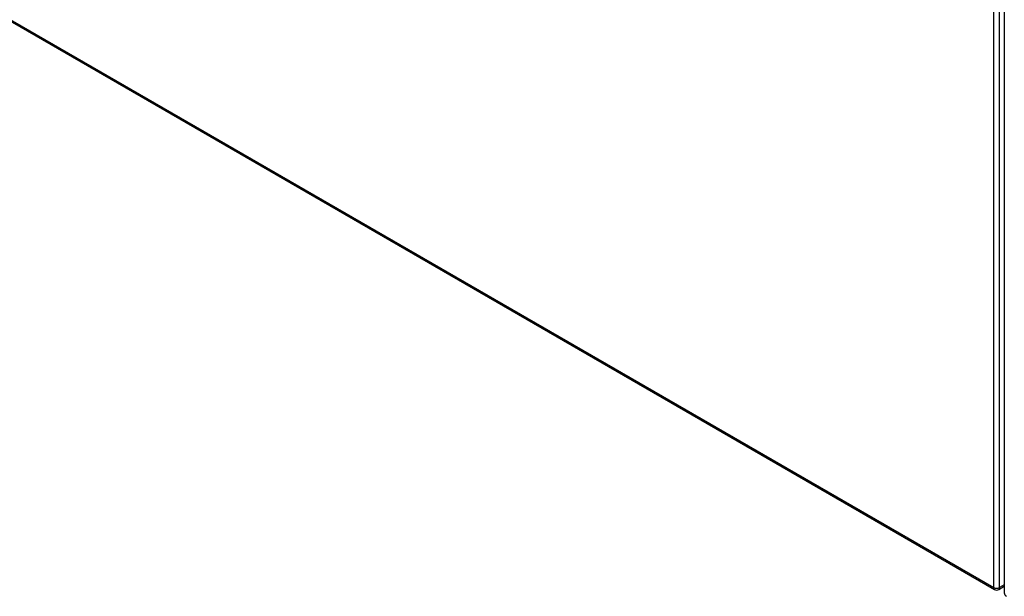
# Model space of a CAD drawing. Header units: inches. Extents: x 584 to 686, y 228 to 319.
# Tile 2 of 114: x 607 to 631, y 255 to 269. Entities that reach past the tile are written whole.
import ezdxf

# ---------------------------------------------------------------- set-up
doc = ezdxf.new("R2010")
doc.units = ezdxf.units.IN
doc.header["$MEASUREMENT"] = 0
doc.layers.add('Visible Edges(ANSI)', color=7, linetype='Continuous', lineweight=25)
doc.layers.add('Visible Tangent Edges(ANSI)', color=7, linetype='Continuous', lineweight=25)

msp = doc.modelspace()

# ---------------------------------------------------------------- linework, layer by layer
at = {"layer": 'Visible Edges(ANSI)'}
for p, q in [((630.551, 285.207), (630.551, 255.225)), ((583.931, 282.083), (630.321, 255.3)), ((630.42, 255.3), (630.551, 255.376))]:
    msp.add_line(p, q, dxfattribs=at)
for centre, start, end in [((630.37, 255.386), 240, 300), ((630.65, 255.225), 180, 240)]:
    msp.add_arc(centre, 0.099, start, end, dxfattribs=at)
at = {"layer": 'Visible Tangent Edges(ANSI)'}
for p, q in [((630.3, 255.346), (630.3, 285.327)), ((630.44, 255.346), (630.44, 285.327)), ((583.911, 282.129), (630.3, 255.346)), ((630.551, 255.409), (630.44, 255.346))]:
    msp.add_line(p, q, dxfattribs=at)
for major_axis, start_param, end_param in [((-0.0495, -0.0857), 5.497787, 6.283185), ((0.099, 0), 3.926991, 5.497787), ((0.0495, -0.0857), 0, 0.785398)]:
    msp.add_ellipse((630.37, 255.386), major_axis=major_axis, ratio=0.57735, start_param=start_param, end_param=end_param, dxfattribs=at)

doc.saveas('drawing.dxf')
